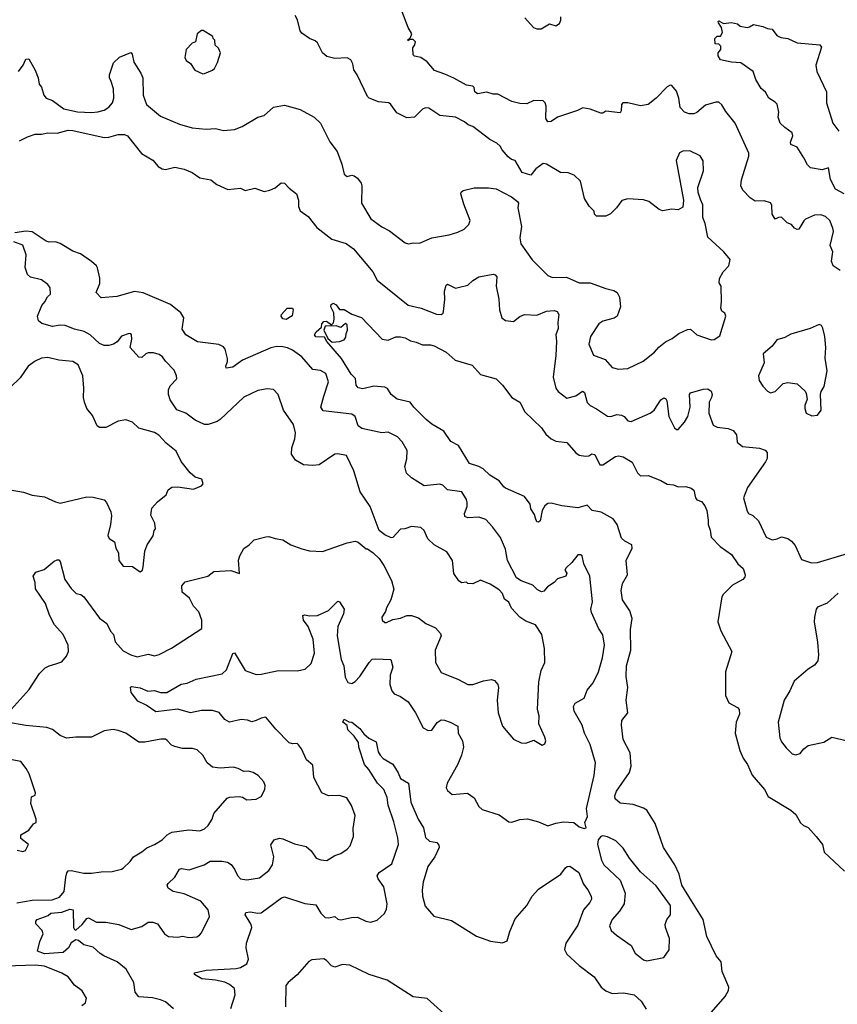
# Model space of a CAD drawing. Extents: x 2293878 to 2522763, y 823964 to 1006972.
# Tile 183 of 256: x 2364876 to 2370091, y 945625 to 951906. Entities that reach past the tile are written whole.
import ezdxf

# ---------------------------------------------------------------- set-up
doc = ezdxf.new("R2010")
doc.units = 0

msp = doc.modelspace()

# ---------------------------------------------------------------- linework, layer by layer
at = {"layer": '0CON20XD'}
for points in [[(2368136, 950914), (2368080.3, 950930.3), (2368035, 951006.7), (2368013, 951013), (2367990.7, 951030.7), (2367952.5, 951075), (2367939.3, 951099.3), (2367918.3, 951118.3), (2367875, 951141.2), (2367766.7, 951225), (2367735.7, 951235.7), (2367713.3, 951255), (2367656.2, 951285), (2367554.7, 951294.7), (2367485, 951340.8), (2367465, 951344), (2367445, 951334), (2367395, 951284.5), (2367345, 951280), (2367282.1, 951312.1), (2367243.8, 951365), (2367230, 951375), (2367165, 951380.9), (2367104.7, 951404.7), (2367094.3, 951415), (2367028.1, 951555), (2367007.1, 951585), (2367000, 951625), (2366988.9, 951648.9), (2366965, 951661.9), (2366885, 951658.8), (2366835, 951671.1), (2366807.8, 951695), (2366775, 951758.8), (2366761.2, 951771.2), (2366725, 951786), (2366675, 951820), (2366664.4, 951835), (2366648.2, 951905), (2366632.4, 951932.4)], [(2369985, 950660), (2369945, 950659.2), (2369887.7, 950632.3), (2369876.4, 950623.6), (2369845, 950570), (2369835, 950567.5), (2369817.5, 950575), (2369798.3, 950598.3), (2369770.9, 950610.9), (2369735, 950645.5), (2369715, 950644.3), (2369695, 950633.8), (2369675.5, 950665), (2369672.4, 950722.4), (2369665, 950738), (2369625, 950749.4), (2369567.2, 950747.2), (2369535, 950770), (2369487.6, 950817.6), (2369475.9, 950845.9), (2369479.2, 950885), (2369525.7, 951035), (2369526.5, 951055), (2369440, 951245), (2369379.2, 951319.2), (2369355, 951362), (2369335, 951379.2), (2369315, 951379.2), (2369250.1, 951359.9), (2369195, 951313.1), (2369175, 951304.4), (2369145, 951304.2), (2369115, 951315.8), (2369087.8, 951345), (2369079.4, 951405), (2369065, 951450), (2369036.2, 951485), (2369025, 951487.5), (2369005, 951477.1), (2368934.4, 951405), (2368884.2, 951365.8), (2368835, 951357.1), (2368755, 951374.4), (2368722.5, 951375), (2368713.8, 951365), (2368712.9, 951325), (2368705, 951310.8), (2368615, 951323.1), (2368595, 951310), (2368581.3, 951308.7), (2368515, 951335.6), (2368466.6, 951343.4), (2368433.6, 951326.4), (2368306.7, 951283.3), (2368265, 951257.1), (2368245, 951254.2), (2368232.2, 951275), (2368234.3, 951354.3), (2368227.5, 951375), (2368215, 951387.5), (2368155, 951390.8), (2368110.3, 951369.7), (2368065, 951371.9), (2368015, 951382.9), (2367925, 951431.2), (2367895, 951430.8), (2367855, 951442.5), (2367795, 951433.1), (2367779.2, 951445), (2367773.9, 951473.9), (2367765, 951481.2), (2367725, 951487.5), (2367645, 951533.8), (2367588.1, 951558.1), (2367521.7, 951581.7), (2367475, 951636.7), (2367435, 951663.8), (2367395, 951673.8), (2367385, 951682.5), (2367383.6, 951726.4), (2367396.7, 951745), (2367400, 951765), (2367385, 951780), (2367360, 951780), (2367355, 951770), (2367350, 951775), (2367368.3, 951791.7), (2367376.2, 951815), (2367352.9, 951855), (2367316.1, 951956.1)], [(2368097.9, 951917.9), (2368153.3, 951855), (2368175, 951846.7), (2368201.7, 951848.3), (2368255, 951880), (2368295, 951867.5), (2368319.3, 951880.7), (2368328.3, 951901.7), (2368326.2, 951925)], [(2370135, 950794.6), (2370080, 950825), (2370046.1, 950886.1), (2370035, 950960), (2369995, 950948.6), (2369920, 950960), (2369899.5, 950979.5), (2369876.2, 951025), (2369835, 951092.5), (2369795, 951110), (2369791.2, 951125), (2369806.7, 951165), (2369803.6, 951183.6), (2369755, 951217.5), (2369726.4, 951246.4), (2369713.3, 951285), (2369717.5, 951315), (2369706.1, 951366.1), (2369695, 951380), (2369654.2, 951404.2), (2369633, 951443), (2369605, 951466.7), (2369570, 951525), (2369554.3, 951575), (2369475, 951630.6), (2369415, 951634.6), (2369345, 951650), (2369330, 951675), (2369330, 951695), (2369347.5, 951715), (2369347, 951737), (2369335, 951750), (2369311.7, 951751.7), (2369310, 951785), (2369325, 951800), (2369345, 951800), (2369357.5, 951825), (2369352.5, 951855), (2369332.5, 951885), (2369330, 951895), (2369335, 951897.5), (2369365, 951882.5), (2369415, 951887.5), (2369455, 951880), (2369470, 951865), (2369515, 951856), (2369530.8, 951859.2), (2369555, 951876), (2369615, 951863.1), (2369645, 951850), (2369676.1, 951846.1), (2369705.8, 951805.8), (2369731.2, 951791.2), (2369775, 951786.7), (2369835, 951757.3), (2369980, 951745), (2369989.5, 951729.5), (2369954.6, 951615.4), (2369958.9, 951575), (2370020.6, 951445), (2370021.5, 951375), (2370061.5, 951245), (2370100, 951195)], [(2366045, 951560), (2366055, 951563.3), (2366105.9, 951584.1), (2366117.5, 951595), (2366137.7, 951632.3), (2366157.5, 951695), (2366143.6, 951723.6), (2366123, 951743), (2366120, 951775), (2366110, 951785), (2366108.3, 951798.3), (2366047, 951837), (2366035, 951837.5), (2366007.5, 951815), (2365997.5, 951765), (2365975, 951756.7), (2365936.7, 951715), (2365930, 951665), (2365937.5, 951645), (2365966.4, 951626.4), (2365993.6, 951583.6), (2366045, 951560)], [(2364867.5, 951575), (2364897.1, 951615), (2364915, 951653.8), (2364935, 951655.7), (2364974.5, 951584.5), (2364994.4, 951535), (2365001.1, 951495), (2365015.6, 951475), (2365030, 951425), (2365044.2, 951405), (2365085, 951390), (2365158, 951338), (2365245, 951317.9), (2365335, 951313.9), (2365375, 951318.2), (2365415, 951327.8), (2365445, 951347.1), (2365467.5, 951375), (2365476.7, 951405), (2365474.4, 951465), (2365458.8, 951511.2), (2365448.6, 951535), (2365449.2, 951555), (2365475, 951630), (2365513, 951667), (2365585, 951696.7), (2365593.8, 951685), (2365604.3, 951635), (2365649.6, 951565), (2365661.8, 951535), (2365663.5, 951423.5), (2365684.5, 951365), (2365775, 951289.4), (2365895, 951238.9), (2365976.8, 951216.8), (2366065, 951206.9), (2366125, 951212), (2366175, 951198), (2366245, 951206), (2366295, 951224.2), (2366395, 951284), (2366434.4, 951295.6), (2366495, 951348), (2366565, 951361.2), (2366665, 951332.5), (2366753.3, 951283.3), (2366794.3, 951245), (2366855, 951126.7), (2366900, 951065), (2366930, 950985), (2366945, 950920), (2366965, 950906.2), (2366995, 950913.8), (2367009.7, 950909.7), (2367030, 950895), (2367053.6, 950863.6), (2367058.8, 950845), (2367055.9, 950735.9), (2367116, 950635), (2367185, 950583.8), (2367235, 950558), (2367335, 950482), (2367355, 950476), (2367385, 950482), (2367425, 950480), (2367505, 950514.2), (2367615, 950534), (2367670.5, 950549.5), (2367710.3, 950569.7), (2367740.5, 950599.5), (2367748, 950625), (2367709.5, 950729.5), (2367690, 950795), (2367692.5, 950805), (2367705, 950816.2), (2367775, 950833.8), (2367805, 950834), (2367865, 950834), (2367915.8, 950825.8), (2368013.3, 950775), (2368050, 950745), (2368056.7, 950735), (2368054, 950705), (2368075.7, 950585.7), (2368066, 950514), (2368073.1, 950475), (2368143.6, 950373.6), (2368245, 950273.3), (2368275, 950262), (2368363, 950263), (2368445, 950228.1), (2368515, 950226.9), (2368615, 950190), (2368665, 950178.6), (2368685.7, 950165), (2368701.4, 950135), (2368708, 950075), (2368685.7, 950014.3), (2368667.6, 950002.4), (2368595, 949982), (2368570, 949965), (2368515.8, 949885), (2368505.8, 949835), (2368536.2, 949765), (2368609.1, 949739.1), (2368655, 949687.5), (2368695, 949677.5), (2368755, 949681.4), (2368852.6, 949727.4), (2368925, 949784.3), (2368953.2, 949816.8), (2368995, 949850.5), (2369038.1, 949871.9), (2369078.8, 949905), (2369135, 949928.6), (2369155, 949932), (2369195, 949896.2), (2369285, 949863.8), (2369305, 949866.2), (2369340.7, 949889.3), (2369380, 950015), (2369373.6, 950033.6), (2369355, 950047.5), (2369347.5, 950065), (2369352.5, 950105), (2369350, 950205), (2369336.7, 950226.7), (2369338.6, 950255), (2369362.5, 950297.5), (2369398, 950335), (2369406.2, 950375), (2369366.7, 950425), (2369265, 950517.5), (2369248, 950605), (2369233.8, 950645), (2369233.3, 950725), (2369218, 950758), (2369204.1, 950804.1), (2369202, 950835), (2369237.8, 950942.2), (2369234.2, 951005), (2369216.8, 951036.8), (2369149.5, 951069.5), (2369105, 951066.2), (2369085, 951056.7), (2369062.3, 951007.7), (2369110, 950755), (2369105, 950710), (2369075, 950693.3), (2369035, 950697.5), (2368975, 950686.2), (2368955, 950694), (2368887.5, 950745), (2368855, 950757.5), (2368755, 950763.3), (2368717, 950753), (2368682.5, 950705), (2368645, 950667.5), (2368615, 950653.3), (2368555, 950652.5), (2368542.5, 950665), (2368540, 950685), (2368507, 950717), (2368477.5, 950765), (2368452.5, 950875), (2368412.5, 950915), (2368375, 950928), (2368325, 950932), (2368235, 950984.2), (2368215, 950988.1), (2368168.8, 950955), (2368136, 950914)], [(2364875, 951133.3), (2364925, 951158.5), (2364975, 951174.6), (2365015, 951174.5), (2365055, 951184.6), (2365115, 951180.9), (2365185, 951200.7), (2365215, 951199.7), (2365415, 951154.5), (2365445, 951156.7), (2365505, 951174.3), (2365543.8, 951173.8), (2365563.9, 951163.9), (2365651.9, 951051.9), (2365725, 951008.8), (2365758.3, 950968.3), (2365784.2, 950954.2), (2365805, 950950), (2365865, 950964), (2365925, 950952.5), (2365975, 950930), (2366025, 950896.7), (2366095, 950883.3), (2366133.9, 950853.9), (2366203.6, 950823.6), (2366285, 950832), (2366315, 950816.2), (2366375, 950831.2), (2366435, 950810), (2366471.4, 950818.6), (2366505, 950833.8), (2366544.1, 950865.9), (2366565, 950863.8), (2366595, 950831.2), (2366641.2, 950795), (2366653.8, 950755), (2366653.6, 950713.6), (2366665, 950687.5), (2366715, 950651.2), (2366770.2, 950580.2), (2366866.7, 950506.7), (2366957.8, 950477.8), (2367004.3, 950445), (2367127.9, 950297.9), (2367155, 950244.4), (2367354, 950085), (2367436.4, 950066.4), (2367535, 950027.5), (2367564.1, 950025.9), (2367575.8, 950034.2), (2367578.8, 950045), (2367588.3, 950121.7), (2367585.6, 950175), (2367595, 950213.3), (2367605, 950218.8), (2367655, 950194), (2367680.3, 950199.7), (2367735, 950212.9), (2367765, 950241.9), (2367805, 950266.5), (2367895, 950282.5), (2367908.9, 950278.9), (2367920, 950265), (2367915.7, 950205), (2367932.6, 950122.6), (2367935.7, 950055), (2367950.8, 950005), (2367975, 949986), (2368025, 949980), (2368065, 950012.5), (2368095, 950026.2), (2368175, 950021.4), (2368235, 950046.5), (2368285, 950050.6), (2368304.4, 950044.4), (2368314.2, 950025), (2368307.1, 949975), (2368310, 949935), (2368295.7, 949895), (2368300, 949855), (2368296.1, 949763.9), (2368277.9, 949625), (2368295.6, 949555), (2368310.8, 949535), (2368365, 949490.8), (2368423.6, 949506.4), (2368465, 949537.1), (2368470, 949535), (2368477.2, 949527.2), (2368495, 949464.4), (2368515, 949444.5), (2368555, 949423.5), (2368625, 949375.7), (2368645.5, 949374.5), (2368685, 949386.9), (2368715, 949382.9), (2368731.2, 949375), (2368755, 949346), (2368775, 949342.5), (2368896.7, 949395), (2368923.3, 949415), (2368965, 949480), (2368985, 949493.3), (2368997.7, 949487.7), (2369004.1, 949474.1), (2369015.3, 949375.3), (2369052.4, 949302.4), (2369065, 949292), (2369075, 949292), (2369115, 949338.6), (2369136.2, 949375), (2369152.5, 949435), (2369148.8, 949515), (2369153.8, 949525), (2369235, 949549.4), (2369265, 949550), (2369285, 949536.7), (2369291.9, 949515), (2369288.9, 949495), (2369273.1, 949465), (2369271.9, 949395), (2369298.6, 949318.6), (2369325, 949305.8), (2369395, 949297.8), (2369426.1, 949286.1), (2369447.4, 949257.4), (2369451.7, 949211.7), (2369485, 949182.9), (2369595, 949172.5), (2369629.7, 949159.7), (2369643.8, 949145), (2369643, 949107), (2369632.5, 949085), (2369517.3, 948922.7), (2369492.5, 948855), (2369515, 948770), (2369525, 948756.2), (2369552.2, 948742.2), (2369588.3, 948708.3), (2369637.8, 948605), (2369675, 948587.6), (2369706.5, 948593.5), (2369735, 948607.1), (2369775, 948595.7), (2369798.9, 948578.9), (2369820.9, 948550.9), (2369862.3, 948462.3), (2369925, 948442), (2369965, 948444.3), (2370155, 948500)], [(2370108.8, 950305), (2370063.8, 950335), (2370054, 950365), (2370062, 950425), (2370045.7, 950465), (2370065.8, 950554.2), (2370062.5, 950575), (2370043.8, 950625), (2370015, 950650), (2369985, 950660)], [(2365663.2, 950163.2), (2365607.4, 950172.6), (2365495, 950140), (2365395, 950130.8), (2365363.1, 950165), (2365387.4, 950222.6), (2365387.5, 950257.5), (2365372.3, 950322.3), (2365366.2, 950335), (2365335, 950363.3), (2365263.2, 950413.2), (2365215, 950428.5), (2365135, 950477.5), (2365105, 950489.3), (2365065, 950486.2), (2365045, 950492.3), (2364955, 950552.7), (2364915, 950557.8), (2364845, 950546.4)], [(2364822.5, 947505), (2364937.1, 947632.9), (2365001.4, 947735), (2365038.3, 947771.7), (2365063.3, 947785), (2365105.8, 947795.8), (2365145, 947810), (2365173.8, 947845), (2365188, 947875), (2365185.6, 947915.6), (2365152.5, 947985), (2365098.9, 948045), (2365066.3, 948106.3), (2365041.4, 948181.4), (2364976, 948275), (2364973.8, 948315), (2364961.2, 948355), (2364979.1, 948380.9), (2365032.1, 948397.9), (2365095, 948451.2), (2365115, 948460), (2365125, 948460), (2365135, 948450), (2365164.3, 948335), (2365205, 948276.7), (2365235.6, 948245.6), (2365265, 948238.1), (2365284.3, 948225), (2365385, 948089.2), (2365431.2, 948055), (2365455.9, 948005.9), (2365473.8, 947985), (2365485, 947936.7), (2365535, 947880), (2365585, 947854), (2365625, 947842), (2365695, 947858.8), (2365735, 947847.5), (2365765, 947856.7), (2365843.4, 947896.6), (2366038.6, 948021.4), (2366037.1, 948075), (2366018.3, 948128.3), (2365984.5, 948164.5), (2365960, 948215), (2365912.5, 948255), (2365910, 948295), (2365930.4, 948319.6), (2366075, 948355.8), (2366115, 948385.7), (2366221.7, 948391.7), (2366277.5, 948372.5), (2366272.3, 948457.7), (2366280, 948485), (2366306.4, 948533.6), (2366340, 948555), (2366371.7, 948588.3), (2366445, 948606.9), (2366465, 948610), (2366505, 948596), (2366555, 948588), (2366605, 948556), (2366675, 948529.4), (2366725, 948518.1), (2366807, 948513), (2366965, 948569.4), (2367015, 948578.8), (2367035, 948572.5), (2367085, 948530), (2367095, 948530), (2367130, 948505), (2367169.3, 948469.3), (2367198.8, 948425), (2367247.7, 948327.7), (2367263, 948273), (2367243.8, 948205), (2367216.2, 948155), (2367209.5, 948130.5), (2367186.2, 948095), (2367186.7, 948075), (2367205, 948061.2), (2367215, 948061.2), (2367255, 948078.8), (2367305, 948088), (2367345, 948106.2), (2367375, 948106.2), (2367420, 948090), (2367466.7, 948055), (2367527.3, 948027.3), (2367559.5, 947989.5), (2367563.3, 947975), (2367526.7, 947885), (2367527.5, 947805), (2367565, 947742.5), (2367675, 947696.2), (2367735, 947664), (2367765, 947664), (2367835, 947688), (2367885, 947697.5), (2367905, 947690), (2367926.2, 947665), (2367930, 947645), (2367920.8, 947565), (2367927.5, 947485), (2367955, 947398.8), (2368025, 947316.2), (2368075, 947292.5), (2368105, 947291.2), (2368155, 947310), (2368208.3, 947278.3), (2368225, 947287.5), (2368231.2, 947305), (2368225, 947330), (2368186.2, 947415), (2368189.4, 947465), (2368179.4, 947505), (2368187.9, 947682.1), (2368201.4, 947755), (2368226, 947805), (2368223.6, 947893.6), (2368206.9, 947985), (2368166.7, 948045), (2368105, 948069.4), (2368066, 948095), (2368012.5, 948152.5), (2367995, 948189.2), (2367968.3, 948208.3), (2367954.2, 948245), (2367935, 948268), (2367875.9, 948305.9), (2367815, 948330), (2367765, 948307.5), (2367735, 948310), (2367725, 948317.5), (2367693.6, 948313.6), (2367677, 948327), (2367645, 948372.5), (2367636.2, 948455), (2367600.3, 948510.3), (2367520, 948555), (2367478.8, 948595), (2367455, 948647.5), (2367435, 948666.7), (2367375, 948672.5), (2367333, 948657), (2367305, 948656.7), (2367255, 948603.3), (2367245, 948600), (2367205, 948620), (2367168.3, 948648.3), (2367111.3, 948801.3), (2367047.1, 948895), (2367007.7, 949027.7), (2366960, 949125), (2366905.8, 949135.8), (2366885, 949134.2), (2366785, 949065.6), (2366745, 949061.5), (2366685, 949066.2), (2366635, 949096.5), (2366609.5, 949135), (2366611.8, 949175), (2366631.4, 949231.4), (2366635, 949270), (2366622.6, 949322.6), (2366559.2, 949415), (2366524, 949515), (2366495, 949546), (2366455, 949550), (2366395, 949541.4), (2366305, 949497.1), (2366154, 949355), (2366135, 949342.5), (2366077.1, 949322.9), (2366055, 949324.3), (2365995, 949351.9), (2365935, 949395.7), (2365878, 949418), (2365835, 949480), (2365824.4, 949515), (2365825.6, 949544.4), (2365835, 949570), (2365877.5, 949615), (2365876.2, 949635), (2365860.7, 949670.7), (2365806.5, 949726.5), (2365787.1, 949755), (2365765, 949769.2), (2365729.8, 949779.8), (2365695, 949781.1), (2365680, 949775), (2365655, 949751.2), (2365635, 949752.5), (2365580.8, 949815), (2365591.4, 949868.6), (2365590, 949895), (2365585, 949902.5), (2365575, 949903.3), (2365525, 949887.5), (2365498.3, 949851.7), (2365473.9, 949836.1), (2365445, 949827.3), (2365415, 949827.9), (2365385, 949840), (2365325, 949895.4), (2365287, 949917), (2365225, 949931.6), (2365165, 949954.2), (2365133.4, 949956.6), (2365085, 949948.9), (2365017.6, 949967.6), (2364996, 949985), (2364990, 950015), (2365017.2, 950082.8), (2365037.1, 950105), (2365052.5, 950137.5), (2365072.5, 950155), (2365070, 950195), (2365055.9, 950215.9), (2365016.1, 950246.1), (2364945, 950264.3), (2364925, 950281.2), (2364910, 950325), (2364917.9, 950405), (2364896.5, 950466.5), (2364837.9, 950487.9)], [(2365856.8, 945596.8), (2365805, 945640.8), (2365773.1, 945653.1), (2365723.2, 945666.8), (2365635, 945673.3), (2365612.8, 945702.8), (2365604.6, 945765), (2365555, 945848.1), (2365496.6, 945896.6), (2365413.3, 945933.3), (2365388.3, 945948.3), (2365345, 945988.9), (2365285, 946003.8), (2365251.3, 946031.3), (2365235, 946037.1), (2365203.5, 946016.5), (2365186.3, 945985), (2365154.2, 945955), (2365035, 945947.2), (2364989.2, 945965), (2365004, 946025), (2365026.7, 946075), (2365020, 946095), (2364978.8, 946138.8), (2364978.9, 946155), (2364988.1, 946165), (2365058.6, 946191.4), (2365075, 946205.9), (2365145, 946211.8), (2365195, 946231.1), (2365217.4, 946227.4), (2365219.6, 946115), (2365225, 946103.2), (2365235, 946098.4), (2365275, 946133.1), (2365305, 946172), (2365315, 946176), (2365365, 946148.9), (2365425, 946148.9), (2365507.5, 946135), (2365587.3, 946102.7), (2365655, 946120.8), (2365695, 946150), (2365725, 946148), (2365755, 946137.5), (2365781.3, 946101.3), (2365798.8, 946075), (2365825, 946057.5), (2365884.3, 946054.3), (2365915, 946059.4), (2365955, 946050.6), (2366005, 946055.8), (2366023.3, 946065), (2366035, 946080), (2366087.5, 946185), (2366078.3, 946228.3), (2366032.2, 946282.2), (2365925, 946328.8), (2365855, 946345.5), (2365822, 946365), (2365817.5, 946385), (2365822.9, 946395), (2365864.5, 946435.5), (2365895, 946486.7), (2365908.3, 946491.7), (2365956.2, 946483.8), (2366053.3, 946515), (2366091.7, 946538.3), (2366165, 946537.9), (2366200.9, 946530.9), (2366225, 946517.1), (2366246.9, 946486.9), (2366265, 946446.2), (2366285, 946426), (2366325, 946419.2), (2366405, 946431.4), (2366465, 946479.2), (2366488.1, 946515), (2366497.8, 946565), (2366477.3, 946642.7), (2366500, 946675), (2366533.9, 946683.9), (2366555, 946680.8), (2366627.9, 946647.9), (2366702.1, 946632.1), (2366735.8, 946605), (2366767.7, 946557.7), (2366795.9, 946545.9), (2366835, 946542.5), (2366885, 946573.8), (2366925, 946588), (2366965, 946614.3), (2366984, 946635), (2367005.6, 946695), (2367003.6, 946746.4), (2367015, 946830), (2366992.7, 946892.7), (2366961.7, 946941.7), (2366915, 946957.1), (2366845, 946955.5), (2366803.5, 946975), (2366751.1, 947071.1), (2366745, 947150), (2366704.2, 947184.2), (2366674, 947255), (2366655, 947281.2), (2366645, 947288), (2366615, 947285.7), (2366595, 947292.5), (2366509.4, 947379.4), (2366445, 947455.6), (2366415, 947450.8), (2366383.3, 947435), (2366356.1, 947426.1), (2366327.9, 947437.9), (2366288.3, 947441.7), (2366215, 947424.2), (2366185, 947440.8), (2366147.4, 947487.4), (2366105, 947499.6), (2366035, 947499.5), (2365965, 947484.6), (2365885, 947507.8), (2365745, 947490), (2365683.2, 947533.2), (2365629.7, 947559.7), (2365586.2, 947615), (2365581.7, 947648.3), (2365588.3, 947651.7), (2365645, 947644.2), (2365693, 947623), (2365735, 947625.9), (2365775, 947613.3), (2365815, 947614.4), (2365905, 947667.5), (2365945, 947674.4), (2366000.9, 947699.1), (2366167.4, 947732.6), (2366195, 947758), (2366235, 947862.5), (2366245, 947866.2), (2366250.5, 947860.5), (2366314, 947755), (2366385, 947729.5), (2366415, 947730.4), (2366527.5, 947755), (2366645, 947752.4), (2366696.9, 947763.1), (2366735, 947798.1), (2366755.3, 947865.3), (2366748, 947955), (2366716, 948036), (2366685, 948076.2), (2366682, 948105), (2366695, 948109.2), (2366725, 948102.9), (2366775.8, 948104.2), (2366845, 948136.7), (2366905, 948197.5), (2366915, 948193.3), (2366944.4, 948145), (2366940.5, 948115), (2366904.5, 948035), (2366900.4, 947975), (2366927.1, 947825), (2366942.5, 947785), (2366950.9, 947710.9), (2366968.8, 947678.8), (2366995, 947672), (2367015, 947684), (2367045, 947715.8), (2367105, 947805.8), (2367125, 947825.6), (2367145, 947829.4), (2367243.8, 947823.8), (2367255.5, 947775), (2367239.4, 947725), (2367237.5, 947665), (2367250, 947625), (2367265, 947605.8), (2367305, 947589.2), (2367353.4, 947553.4), (2367400.9, 947485), (2367449.1, 947389.1), (2367480.9, 947370.9), (2367505, 947374.2), (2367538.3, 947421.7), (2367565, 947438.6), (2367585, 947438.1), (2367621.2, 947425), (2367669.3, 947399.3), (2367673.1, 947355), (2367701.1, 947305), (2367705.5, 947265), (2367693.9, 947215), (2367668.3, 947151.7), (2367603.3, 947035), (2367596, 947005), (2367605, 946988.8), (2367635, 946964), (2367731.9, 946971.9), (2367775, 946942.9), (2367805, 946887.5), (2367825, 946868.1), (2367934.5, 946834.5), (2367995, 946788.8), (2368015, 946786.7), (2368065, 946803.8), (2368115, 946808), (2368185, 946788), (2368245, 946762.5), (2368295, 946781.1), (2368345, 946789.4), (2368410, 946785), (2368445, 946756.7), (2368475, 946747.5), (2368488.3, 946751.7), (2368480, 946785), (2368497.7, 946822.3), (2368491.4, 946875), (2368540, 947085), (2368548.1, 947165), (2368515, 947282.5), (2368477.5, 947355), (2368464.3, 947405), (2368412.5, 947495), (2368408.6, 947525), (2368418.8, 947545), (2368475, 947577.5), (2368495, 947628.8), (2368534.1, 947675.9), (2368567.3, 947745), (2368593.8, 947835), (2368605.5, 947915), (2368595, 947982), (2368567.3, 948025), (2368521.9, 948125), (2368519.4, 948145), (2368528.7, 948191.3), (2368511.4, 948355), (2368474.2, 948434.2), (2368463.8, 948485), (2368452.9, 948492.9), (2368435, 948493.1), (2368397.5, 948442.5), (2368360.7, 948409.3), (2368352.5, 948395), (2368366.2, 948375), (2368360, 948355), (2368305, 948338), (2368284.2, 948315), (2368242.3, 948287.7), (2368218.7, 948261.3), (2368205, 948257.1), (2368179.4, 948269.4), (2368148.7, 948298.7), (2368075, 948327.1), (2368045, 948345.6), (2367987.7, 948455), (2367975, 948527.5), (2367941.7, 948601.7), (2367891.7, 948671.7), (2367847.9, 948717.9), (2367805, 948732.5), (2367735, 948728), (2367715.8, 948735.8), (2367713.3, 948755), (2367729.1, 948800.9), (2367729.6, 948825), (2367725, 948846), (2367695, 948894.2), (2367605, 948905.8), (2367575, 948935.7), (2367555, 948941.9), (2367455, 948932.9), (2367375, 948983.8), (2367342.5, 949012.5), (2367331.4, 949055), (2367344.4, 949105), (2367347.9, 949157.9), (2367315, 949214), (2367285, 949244.3), (2367225, 949273.8), (2367185, 949270.8), (2367058.6, 949298.6), (2367035.6, 949315.6), (2367015.8, 949375), (2366995, 949388.6), (2366811.7, 949411.7), (2366797.3, 949435), (2366814.7, 949505.3), (2366845.4, 949595), (2366828.2, 949648.2), (2366795, 949668.6), (2366745, 949674), (2366674.4, 949755), (2366616.9, 949796.9), (2366585, 949813.3), (2366555, 949820), (2366515, 949821.4), (2366477.4, 949812.6), (2366296.6, 949733.4), (2366235, 949690), (2366193.3, 949683.3), (2366190, 949695), (2366200.6, 949725), (2366200.5, 949745), (2366186.7, 949805), (2366175, 949819.4), (2366145, 949834.2), (2366009.8, 949849.8), (2365935.5, 949895.5), (2365911.9, 949931.9), (2365923.3, 950005), (2365904.5, 950035), (2365838.3, 950088.3), (2365663.2, 950163.2)], [(2369287.5, 945575), (2369374.5, 945675.5), (2369396.5, 945713.5), (2369399.5, 945735), (2369355.4, 945835), (2369348.9, 945895), (2369317.5, 945935), (2369258.3, 946058.3), (2369235.3, 946165), (2369160.5, 946285), (2369100, 946385), (2369081.2, 946455), (2369055.2, 946515.2), (2368981.3, 946625), (2368929.1, 946779.1), (2368875, 946862.9), (2368855, 946876.9), (2368789.4, 946899.4), (2368705, 946908.6), (2368674.4, 946935), (2368672.2, 946955), (2368682.2, 946985), (2368765, 947104), (2368776.6, 947143.4), (2368769.8, 947229.8), (2368725.5, 947315), (2368713.5, 947405), (2368717.1, 947435), (2368754, 947485), (2368743.6, 947565), (2368753.5, 947645), (2368744.7, 947715.3), (2368745.3, 947785), (2368774.7, 947885), (2368772.1, 948015), (2368783.1, 948085), (2368767.2, 948135), (2368721.5, 948205), (2368711.5, 948265), (2368720.1, 948309.9), (2368753.2, 948365), (2368743.3, 948455), (2368782.3, 948535), (2368779.5, 948555), (2368735, 948579), (2368715, 948598.6), (2368685.6, 948685.6), (2368661.6, 948721.6), (2368585, 948763.7), (2368526.9, 948775), (2368495, 948810), (2368435, 948791.9), (2368334.4, 948804.4), (2368265, 948822), (2368245, 948819.6), (2368225.8, 948804.2), (2368207.5, 948775), (2368195, 948710), (2368185, 948700), (2368175, 948703.3), (2368165.8, 948725.8), (2368159.1, 948749.1), (2368136.7, 948785), (2368131.5, 948815), (2368095.2, 948865.2), (2367975, 948917), (2367962.7, 948925), (2367934.8, 948964.8), (2367875, 949000.9), (2367830.9, 949040.9), (2367805, 949056.4), (2367745, 949074.5), (2367675, 949189.4), (2367626, 949215), (2367580.9, 949280.9), (2367504.8, 949324.8), (2367469.4, 949355), (2367390.5, 949435), (2367366.8, 949466.8), (2367284.2, 949485), (2367245, 949515.8), (2367222.8, 949552.8), (2367205, 949562.5), (2367135, 949567.5), (2367065, 949550.6), (2367035, 949557.5), (2367021.9, 949575), (2367017.7, 949617.7), (2366990, 949645), (2366928.8, 949745), (2366835, 949852.5), (2366820, 949880), (2366765, 949882), (2366756.7, 949895), (2366766.1, 949913.9), (2366800, 949945), (2366802.5, 949965), (2366815, 949980), (2366831.7, 949981.7), (2366865, 949960), (2366877, 949973), (2366882.5, 949995), (2366880, 950035), (2366860, 950075), (2366861.7, 950088.3), (2366875, 950096.7), (2366895, 950086.7), (2366915, 950057.5), (2366945, 950056.7), (2366995, 950028), (2367055, 950006.2), (2367188.8, 949868.8), (2367225, 949862), (2367275, 949882.5), (2367305, 949882.5), (2367335, 949875.8), (2367367.9, 949857.9), (2367405, 949849.4), (2367445, 949831.2), (2367495, 949832.2), (2367520, 949825), (2367595, 949785.8), (2367653.3, 949733.3), (2367761.2, 949701.2), (2367815, 949643.3), (2367915, 949614.2), (2367955.8, 949575), (2368015, 949496.7), (2368065.8, 949465.8), (2368096.7, 949405), (2368205, 949303.1), (2368231.9, 949261.9), (2368265, 949232.9), (2368295, 949217.5), (2368365, 949208), (2368422.3, 949142.3), (2368445, 949127.1), (2368485, 949121.4), (2368505, 949124.2), (2368525, 949136.2), (2368545, 949131.2), (2368576.1, 949066.1), (2368595, 949066), (2368675, 949120), (2368695, 949123.1), (2368725, 949117.5), (2368783.2, 949083.2), (2368816.7, 949015), (2368835, 948995.5), (2368885, 948997.8), (2368965, 948965.7), (2369005, 948941.9), (2369045, 948937.8), (2369075, 948925.6), (2369125, 948927.1), (2369157.9, 948917.9), (2369176.2, 948905), (2369186.1, 948856.1), (2369195, 948842.5), (2369225, 948833.3), (2369245.6, 948805.6), (2369257.5, 948775), (2369267.7, 948712.3), (2369266.2, 948685), (2369279.7, 948649.7), (2369286.7, 948605), (2369343.3, 948545), (2369415, 948493.8), (2369455.7, 948435.7), (2369490, 948405), (2369503.3, 948365), (2369500.7, 948349.3), (2369487.5, 948335), (2369421.1, 948298.9), (2369361.7, 948238.3), (2369354.2, 948225), (2369328.9, 948065), (2369346.9, 948006.9), (2369418.8, 947875), (2369377.5, 947745), (2369378.1, 947595), (2369398.5, 947548.5), (2369455, 947517.5), (2369465.6, 947505), (2369466.5, 947475), (2369446.2, 947423.8), (2369439.5, 947355), (2369468.6, 947245), (2369490, 947195), (2369517.1, 947155), (2369546.8, 947086.8), (2369625.6, 946995.6), (2369650.5, 946950.5), (2369795, 946863.3), (2369826.7, 946835), (2369855, 946783.3), (2369875, 946766.2), (2369905, 946753.8), (2369955, 946696.2), (2369996, 946645), (2370006.7, 946595), (2370136, 946475)], [(2366575, 949994.2), (2366555, 949996.7), (2366543.3, 950015), (2366546.7, 950025), (2366582.5, 950065), (2366616.1, 950066.1), (2366620, 950055), (2366613.6, 950016.4), (2366575, 949994.2)], [(2366868.3, 949848.3), (2366915, 949852.5), (2366946.2, 949863.8), (2366955, 949880), (2366957.5, 949905), (2366967.5, 949925), (2366965, 949960), (2366953, 949967), (2366925, 949942.5), (2366895, 949952.5), (2366825, 949950), (2366816.7, 949925), (2366841.7, 949871.7), (2366868.3, 949848.3)], [(2369928.3, 949378.3), (2369965, 949382.5), (2369987.5, 949415), (2369982.5, 949515), (2369987.5, 949535), (2370006.7, 949565), (2370026, 949665), (2370013.9, 949746.1), (2370017.1, 949815), (2370010, 949885), (2369998.9, 949938.9), (2369988.8, 949955), (2369975, 949962), (2369917.5, 949935), (2369795, 949900.8), (2369755, 949878.8), (2369705, 949863.3), (2369675.9, 949824.1), (2369617.5, 949775), (2369623, 949717), (2369588, 949635), (2369592, 949605), (2369615, 949568.8), (2369645, 949536), (2369665, 949525.8), (2369695, 949534.2), (2369745, 949585.8), (2369775, 949592), (2369835, 949582.5), (2369886.4, 949536.4), (2369891.7, 949521.7), (2369897.5, 949485), (2369883.3, 949445), (2369882.5, 949425), (2369892.5, 949395), (2369928.3, 949378.3)], [(2364815, 948906.4), (2364901.1, 948891.1), (2364955, 948873.1), (2365035, 948862.9), (2365105, 948829.2), (2365135, 948822.5), (2365305, 948861.2), (2365345, 948860), (2365413.9, 948843.9), (2365428.8, 948825), (2365456.4, 948766.4), (2365461.7, 948741.7), (2365455.8, 948685), (2365437.5, 948615), (2365445.8, 948595.8), (2365480, 948575), (2365489.2, 948535), (2365506, 948505), (2365509.2, 948455), (2365535, 948418.8), (2365595, 948417.5), (2365645, 948383.3), (2365658.8, 948395), (2365664, 948415), (2365673.8, 948515), (2365690, 948555), (2365727, 948613), (2365733, 948647), (2365741.7, 948658.3), (2365737.5, 948695), (2365712.5, 948745), (2365719.3, 948790.7), (2365755, 948830), (2365810, 948875), (2365823.9, 948906.1), (2365846.4, 948923.6), (2365885, 948926.7), (2365985, 948911.2), (2366035, 948932.5), (2366046.7, 948945), (2366037.5, 948975), (2365995, 948987.5), (2365962.5, 949015), (2365905, 949087.5), (2365874.3, 949154.3), (2365811.2, 949205), (2365763.8, 949255), (2365735, 949271.9), (2365635, 949300.8), (2365595, 949338), (2365553.9, 949353.9), (2365505, 949345.8), (2365425, 949303.8), (2365385, 949303.8), (2365370, 949315), (2365340.2, 949380.2), (2365304.4, 949425), (2365289.4, 949465), (2365281.9, 949495), (2365285.5, 949555), (2365278, 949635), (2365248.8, 949705), (2365215, 949726), (2365125, 949732.9), (2365055, 949750.8), (2365015, 949745.8), (2364975, 949727.5), (2364930, 949695), (2364878.5, 949621.5), (2364815, 949560.6)], [(2370095, 948247.5), (2370025, 948183.8), (2369965, 948158.8), (2369956, 948145), (2369946, 948095), (2369942, 948065), (2369964.2, 947935), (2369970.8, 947855), (2369967.1, 947815), (2369945, 947788), (2369905, 947762), (2369814.4, 947685.6), (2369787.1, 947625), (2369750.8, 947565), (2369713.8, 947425), (2369724, 947325), (2369735, 947300), (2369765, 947260), (2369802.7, 947222.7), (2369825, 947216.2), (2369854.1, 947225.9), (2369876.2, 947255), (2369904.4, 947275.6), (2370005, 947297.5), (2370055, 947328), (2370155, 947306)], [(2364858.7, 946271.3), (2364955, 946289.2), (2365082.1, 946292.1), (2365130.7, 946309.3), (2365160, 946345), (2365170, 946435), (2365175.8, 946464.2), (2365185, 946476), (2365205, 946479.2), (2365285, 946461.9), (2365335, 946461.1), (2365395, 946470.6), (2365465, 946472), (2365525, 946486.2), (2365535, 946493.8), (2365580.8, 946535), (2365601.2, 946565), (2365655, 946596.7), (2365686.4, 946623.6), (2365736.1, 946643.9), (2365785, 946673.3), (2365817.5, 946705), (2365847, 946723), (2365955, 946736.9), (2366025, 946731.4), (2366055, 946744), (2366078, 946765), (2366103.3, 946805), (2366115, 946842.5), (2366199.4, 946940.6), (2366215, 946947.1), (2366275, 946951.4), (2366296.9, 946946.9), (2366325, 946930), (2366385, 946934), (2366415, 946950), (2366438.8, 946995), (2366440.7, 947020.7), (2366433.6, 947043.6), (2366397.5, 947085), (2366365, 947103.3), (2366335, 947111.2), (2366305, 947110), (2366269.5, 947129.5), (2366237.3, 947137.3), (2366155, 947130.5), (2366105, 947138.5), (2366071.4, 947165), (2366044.6, 947214.6), (2366007.6, 947247.6), (2365977.3, 947257.3), (2365915, 947257.5), (2365865, 947270), (2365845, 947278.8), (2365816.8, 947306.8), (2365805, 947315.7), (2365777, 947317), (2365675, 947298.1), (2365636.8, 947296.8), (2365553.6, 947353.6), (2365505, 947371.9), (2365473, 947377), (2365415, 947370), (2365335, 947328.8), (2365235, 947330), (2365175, 947323.5), (2365135, 947338.9), (2365085, 947377.5), (2365049.7, 947389.7), (2364915, 947402.7), (2364795, 947425.5)], [(2366332.1, 946165), (2366313.5, 946195), (2366319.1, 946210.9), (2366345, 946214.6), (2366395, 946205.4), (2366415, 946207.9), (2366545.5, 946304.5), (2366565, 946310.6), (2366695, 946267.3), (2366765, 946260), (2366796, 946206), (2366825, 946179.6), (2366845, 946177.5), (2366885, 946185.6), (2366905, 946167.1), (2366925, 946163.6), (2366991.7, 946178.3), (2367030, 946180), (2367083.8, 946155), (2367115, 946148.2), (2367155, 946162.7), (2367202.7, 946205), (2367215, 946231.2), (2367220.4, 946265), (2367199.2, 946375), (2367162.2, 946425), (2367156.9, 946445), (2367169.2, 946465), (2367249.8, 946520.2), (2367291.8, 946645), (2367287.4, 946687.4), (2367261.2, 946788.8), (2367225.2, 946895), (2367219.3, 946945), (2367197.8, 946995), (2367158.8, 947035), (2367103, 947123), (2367074.3, 947155), (2367038, 947265), (2367036.2, 947295), (2367009.4, 947335), (2366968.6, 947375), (2366964.2, 947404.2), (2366936.2, 947425), (2366945, 947443.3), (2366975, 947426.7), (2366995, 947423.8), (2367045.8, 947385), (2367070.8, 947350.8), (2367102.1, 947322.1), (2367149.5, 947299.5), (2367162.9, 947235), (2367175, 947213.8), (2367195, 947192), (2367255, 947156.2), (2367290.7, 947100.7), (2367304.6, 947064.6), (2367355.6, 947035.6), (2367370.9, 946915), (2367416.5, 946806.5), (2367451.3, 946751.3), (2367465, 946688), (2367488.8, 946665), (2367537.1, 946657.1), (2367549.5, 946639.5), (2367551.2, 946625), (2367524.2, 946565.8), (2367480, 946505), (2367449.2, 946405), (2367442.5, 946355), (2367444.7, 946315), (2367461.6, 946251.6), (2367517.8, 946187.8), (2367629.8, 946159.8), (2367790.2, 946060.2), (2367878.3, 946028.3), (2367955, 946018.1), (2367985, 946029.6), (2368001.3, 946088.7), (2368035, 946171.2), (2368110, 946255), (2368144.3, 946315), (2368185, 946358.6), (2368327.5, 946455), (2368356.2, 946495), (2368367.5, 946505), (2368385, 946505.7), (2368442.9, 946465), (2368470.9, 946390.9), (2368499.4, 946355), (2368520.8, 946315), (2368523.1, 946295), (2368513.1, 946275), (2368472, 946228), (2368435, 946130), (2368358.5, 946015), (2368351.2, 945975), (2368364.5, 945945), (2368445, 945873.5), (2368540.6, 945800.6), (2368584.5, 945735), (2368615, 945711.1), (2368655, 945694.5), (2368727.6, 945697.6), (2368795, 945685.7), (2368839.2, 945645), (2368871.2, 945595)], [(2364860.7, 946609.3), (2364895, 946600), (2364913, 946607), (2364932.5, 946645), (2364882.7, 946682.7), (2364883.3, 946705), (2364935, 946736.7), (2364963.6, 946776.4), (2364980, 946785), (2364980, 946805), (2364946.2, 946905), (2364951.2, 946948.8), (2364975, 946960), (2364976, 946975), (2364936.2, 947095), (2364918.3, 947128.3), (2364883, 947173), (2364805, 947188.8)], [(2368875, 945902.5), (2368985, 945923.3), (2369017.7, 945972.3), (2369020.8, 946045), (2368994.3, 946114.3), (2368992, 946135), (2369004.2, 946165.8), (2369027.5, 946195), (2369025.7, 946255), (2368935, 946380), (2368835, 946470), (2368765, 946556.7), (2368725, 946620), (2368678.8, 946668.8), (2368625, 946693.8), (2368595, 946700), (2368582.5, 946695), (2368565, 946673.3), (2368560.6, 946645), (2368586, 946545), (2368601.4, 946515), (2368706.4, 946416.4), (2368737.9, 946335), (2368731.9, 946265), (2368701.2, 946218.8), (2368654, 946165), (2368636.7, 946125), (2368647.5, 946095), (2368682.5, 946065), (2368775, 946000), (2368802, 945952), (2368855, 945908), (2368875, 945902.5)], [(2366222.4, 945597.6), (2366250.6, 945685), (2366245.7, 945725), (2366215, 945752.2), (2366185, 945765.5), (2366125, 945779.5), (2366037.9, 945787.9), (2365991.2, 945815), (2365990, 945825), (2366065, 945843.3), (2366257, 945853), (2366285, 945860), (2366325, 945882.9), (2366336.2, 945913.8), (2366321.3, 945985), (2366322.4, 946015), (2366355.8, 946115), (2366351.3, 946135), (2366332.1, 946165)], [(2367626.4, 945526.4), (2367475, 945662.9), (2367385, 945672.5), (2367219.8, 945779.8), (2367105, 945814.6), (2366981.2, 945875), (2366935, 945879.7), (2366885, 945861.8), (2366865, 945869.6), (2366833.7, 945903.7), (2366815, 945914.6), (2366739.3, 945909.3), (2366721, 945899), (2366646.1, 945813.9), (2366588.1, 945765), (2366573.5, 945745), (2366572.1, 945607.9)], [(2365272.3, 945617.7), (2365296.7, 945635), (2365301.2, 945665), (2365275, 945710), (2365225, 945746.7), (2365185, 945800), (2365145, 945824), (2365035, 945867.5), (2364975, 945875.6), (2364788.6, 945868.6)]]:
    msp.add_lwpolyline(points, dxfattribs=at)

doc.saveas('drawing.dxf')
